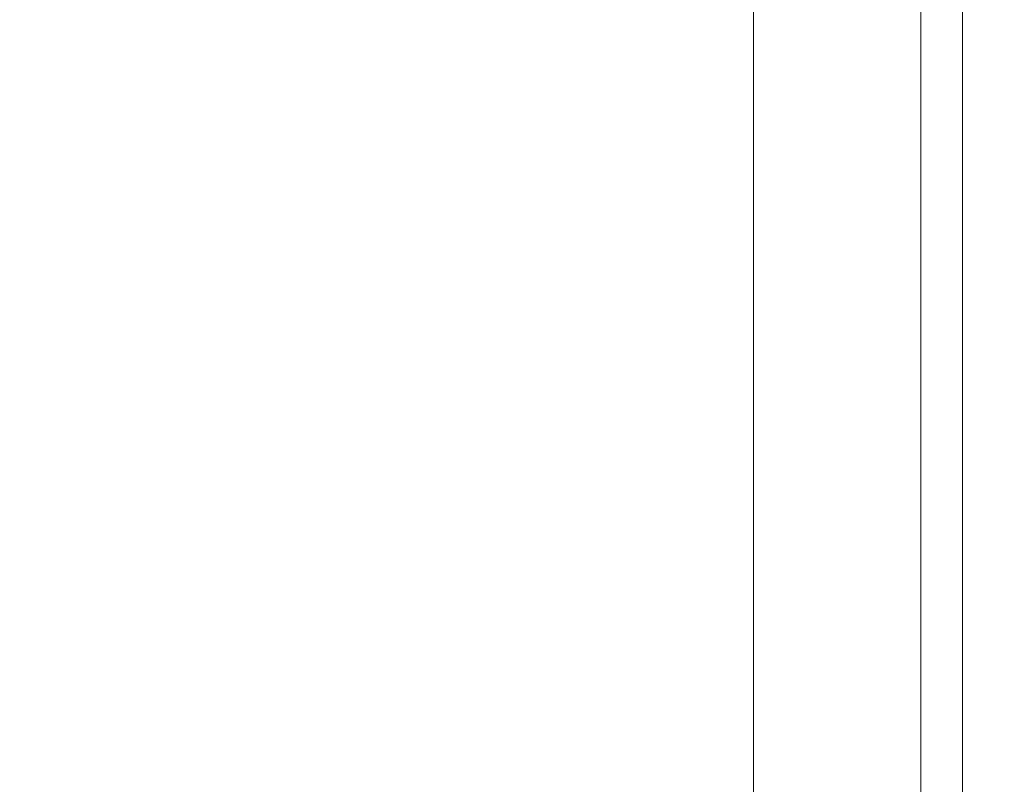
# Model space of a CAD drawing. Header units: inches. Extents: x 40 to 255, y 35 to 155.
# Tile 238 of 256: x 47.64 to 53.53, y 44.44 to 49.01. Entities that reach past the tile are written whole.
import ezdxf

# ---------------------------------------------------------------- set-up
doc = ezdxf.new("R2010")
doc.units = ezdxf.units.IN
doc.header["$MEASUREMENT"] = 0
doc.layers.add('A-FLOR-STRS', color=2, linetype='Continuous', lineweight=9)

# ---------------------------------------------------------------- blocks, each defined once
blk = doc.blocks.new('Stair - Stairs-122113-_3D_')
at = {"layer": 'A-FLOR-STRS'}
mesh = blk.add_polyface(dxfattribs=at)
corners = [(53.0319, 91.0116, 5.2174), (41.0319, 91.0116, 5.2174), (41.0319, 35.0116, 5.2174), (53.0319, 35.0116, 5.2174)]
mesh.append_faces([[corners[k] for k in face] for face in [(2, 3, 0, 1)]])
mesh = blk.add_polyface(dxfattribs=at)
corners = [(53.0319, 91.0116, 3.2174), (53.0319, 35.0116, 3.2174), (41.0319, 35.0116, 3.2174), (41.0319, 91.0116, 3.2174)]
mesh.append_faces([[corners[k] for k in face] for face in [(2, 3, 0, 1)]])
mesh = blk.add_polyface(dxfattribs=at)
corners = [(64.0319, 91.0116, 10.4348), (52.0319, 91.0116, 10.4348), (52.0319, 35.0116, 10.4348), (64.0319, 35.0116, 10.4348)]
mesh.append_faces([[corners[k] for k in face] for face in [(2, 3, 0, 1)]])
mesh = blk.add_polyface(dxfattribs=at)
corners = [(64.0319, 91.0116, 8.4348), (64.0319, 35.0116, 8.4348), (52.0319, 35.0116, 8.4348), (52.0319, 91.0116, 8.4348)]
mesh.append_faces([[corners[k] for k in face] for face in [(2, 3, 0, 1)]])
mesh = blk.add_polyface(dxfattribs=at)
corners = [(52.0319, 35.0116, 10.4348), (52.0319, 91.0116, 10.4348), (52.0319, 91.0116, 8.4348), (52.0319, 35.0116, 8.4348)]
mesh.append_faces([[corners[k] for k in face] for face in [(0, 1, 2, 3)]])
mesh = blk.add_polyface(dxfattribs=at)
corners = [(53.0319, 91.0116, 5.2174), (53.0319, 35.0116, 5.2174), (53.0319, 35.0116, 3.2174), (53.0319, 91.0116, 3.2174)]
mesh.append_faces([[corners[k] for k in face] for face in [(0, 1, 2, 3)]])
mesh = blk.add_polyface(dxfattribs=at)
corners = [(53.0319, 35.0116, 3.2174), (53.0319, 35.0116, 8.4348), (53.0319, 91.0116, 8.4348), (53.0319, 91.0116, 3.2174)]
mesh.append_faces([[corners[k] for k in face] for face in [(0, 1, 2, 3)]])
mesh = blk.add_polyface(dxfattribs=at)
corners = [(53.2819, 35.0116, 3.2174), (53.0319, 35.0116, 3.2174), (53.0319, 91.0116, 3.2174), (53.2819, 91.0116, 3.2174)]
mesh.append_faces([[corners[k] for k in face] for face in [(3, 0, 1, 2)]])
mesh = blk.add_polyface(dxfattribs=at)
corners = [(53.0319, 35.0116, 8.4348), (53.2819, 35.0116, 8.4348), (53.2819, 91.0116, 8.4348), (53.0319, 91.0116, 8.4348)]
mesh.append_faces([[corners[k] for k in face] for face in [(3, 0, 1, 2)]])
mesh = blk.add_polyface(dxfattribs=at)
corners = [(53.2819, 35.0116, 8.4348), (53.2819, 35.0116, 3.2174), (53.2819, 91.0116, 3.2174), (53.2819, 91.0116, 8.4348)]
mesh.append_faces([[corners[k] for k in face] for face in [(0, 1, 2, 3)]])

msp = doc.modelspace()

# ---------------------------------------------------------------- block references
at = {"layer": 'A-FLOR-STRS'}
msp.add_blockref('Stair - Stairs-122113-_3D_', (0, 0), dxfattribs=at)

doc.saveas('drawing.dxf')
